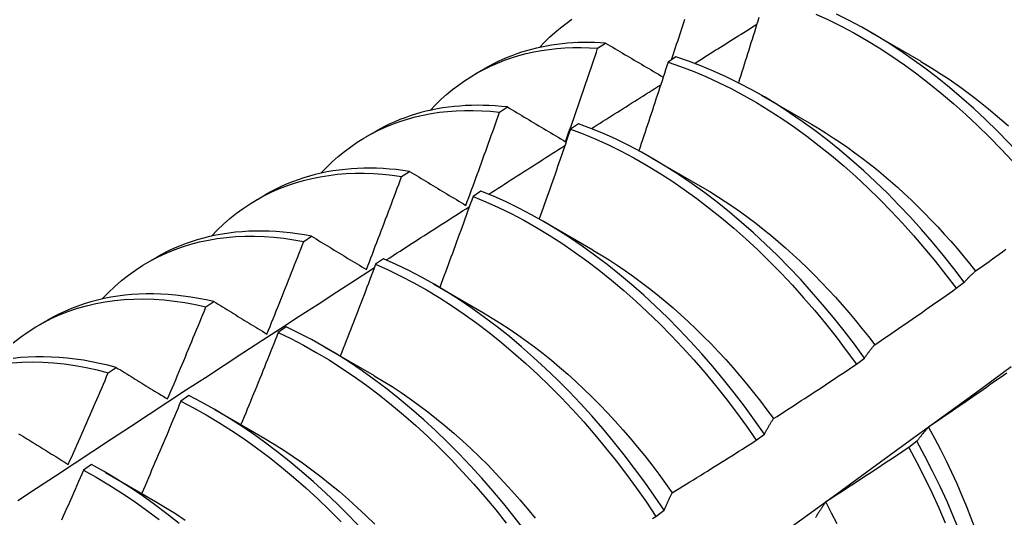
# Model space of a CAD drawing. Header units: inches. Extents: x 13 to 218, y 17 to 122.
# Tile 71 of 107: x 197.914 to 198.228, y 84.253 to 84.412. Entities that reach past the tile are written whole.
import ezdxf

# ---------------------------------------------------------------- set-up
doc = ezdxf.new("R2010")
doc.units = ezdxf.units.IN
doc.header["$MEASUREMENT"] = 0
doc.layers.add('Visible Edges(ANSI)', color=7, linetype='Continuous', lineweight=25)

msp = doc.modelspace()

# ---------------------------------------------------------------- linework, layer by layer
at = {"layer": 'Visible Edges(ANSI)'}
for p, q in [((198.18519, 84.40764), (198.20114, 84.39841)), ((198.09829, 84.40257), (198.10081, 84.40421)), ((198.12319, 84.3998), (198.12069, 84.39808)), ((198.05952, 84.39447), (198.06234, 84.39609)), ((198.15039, 84.3876), (198.16634, 84.37837)), ((198.06705, 84.38219), (198.06957, 84.38384)), ((198.02473, 84.37443), (198.02754, 84.37605)), ((198.09215, 84.3785), (198.08964, 84.37678)), ((198.11559, 84.36756), (198.13154, 84.35833)), ((198.03585, 84.36165), (198.03837, 84.36332)), ((198.06112, 84.35706), (198.05861, 84.35532)), ((197.98993, 84.35439), (197.99274, 84.35601)), ((198.08079, 84.34752), (198.09674, 84.33829)), ((198.0047, 84.34097), (198.00721, 84.34264)), ((197.95513, 84.33435), (197.95794, 84.33597)), ((198.0301, 84.33548), (198.0276, 84.33373)), ((198.04599, 84.32748), (198.06195, 84.31825)), ((198.21245, 84.32604), (198.21502, 84.32799)), ((197.97357, 84.32013), (197.97608, 84.32182)), ((197.92033, 84.31431), (197.92314, 84.31593)), ((197.9991, 84.31375), (197.99659, 84.31199)), ((198.0112, 84.30744), (198.02715, 84.29822)), ((198.18066, 84.30187), (198.18323, 84.30382)), ((197.94248, 84.29914), (197.94499, 84.30084)), ((197.9681, 84.29188), (197.9656, 84.29011)), ((197.9764, 84.28741), (197.99235, 84.27818)), ((198.1488, 84.27763), (198.15137, 84.27959)), ((198.19994, 84.27729), (198.19733, 84.27531)), ((197.9371, 84.26987), (197.9346, 84.26809)), ((197.9416, 84.26737), (197.95755, 84.25814)), ((198.11685, 84.25333), (198.11943, 84.25529))]:
    msp.add_line(p, q, dxfattribs=at)
at = {"layer": 'Visible Edges(ANSI)', "flags": 128}
for points in [[(198.16775, 84.41347), (198.17178, 84.41162), (198.17583, 84.40961), (198.17987, 84.40744), (198.1839, 84.40513), (198.18793, 84.40266), (198.19195, 84.40004), (198.19594, 84.39728), (198.19992, 84.39438), (198.20386, 84.39135), (198.20778, 84.38818), (198.21166, 84.38488), (198.21549, 84.38146), (198.21928, 84.37792), (198.22302, 84.37426), (198.22671, 84.37049), (198.23033, 84.36662), (198.2339, 84.36264), (198.2374, 84.35857), (198.24082, 84.3544), (198.24417, 84.35015)], [(198.07977, 84.4028), (198.08136, 84.40447), (198.083, 84.40608), (198.08469, 84.40761), (198.08643, 84.40908), (198.08821, 84.41047), (198.09004, 84.41179)], [(198.12179, 84.39884), (198.12212, 84.39984), (198.12245, 84.40083), (198.12278, 84.40183), (198.12311, 84.40283), (198.12344, 84.40383), (198.12377, 84.40483), (198.12409, 84.40582), (198.12442, 84.40682), (198.12474, 84.40782), (198.12507, 84.40882), (198.12539, 84.40982), (198.12572, 84.41081), (198.12604, 84.41181)], [(198.14963, 84.41232), (198.14927, 84.41116), (198.14891, 84.41001), (198.14855, 84.40886), (198.14819, 84.4077), (198.14784, 84.40655), (198.14748, 84.4054), (198.14711, 84.40425), (198.14675, 84.40309), (198.14639, 84.40194), (198.14603, 84.40079), (198.14567, 84.39963), (198.1453, 84.39848), (198.14494, 84.39733), (198.14457, 84.39617), (198.14421, 84.39502), (198.14384, 84.39387), (198.14348, 84.39272), (198.14311, 84.39156)], [(198.24673, 84.3521), (198.24338, 84.35634), (198.23994, 84.3605), (198.23644, 84.36457), (198.23287, 84.36853), (198.22924, 84.3724), (198.22555, 84.37616), (198.22181, 84.37981), (198.21801, 84.38334), (198.21417, 84.38676), (198.21029, 84.39004), (198.20638, 84.3932), (198.20243, 84.39623), (198.19845, 84.39912), (198.19446, 84.40187), (198.19044, 84.40447), (198.18641, 84.40693), (198.18237, 84.40923), (198.17833, 84.41139), (198.17429, 84.41338)], [(198.12914, 84.39773), (198.12997, 84.39825), (198.13079, 84.39877), (198.13162, 84.39929), (198.13245, 84.39981), (198.13327, 84.40033), (198.1341, 84.40086), (198.13493, 84.40138), (198.13575, 84.4019), (198.13658, 84.40242), (198.1374, 84.40294), (198.13823, 84.40346), (198.13906, 84.40398), (198.13988, 84.4045), (198.14071, 84.40502), (198.14154, 84.40554), (198.14236, 84.40606), (198.14319, 84.40658), (198.14402, 84.4071), (198.14484, 84.40762), (198.14567, 84.40813), (198.1465, 84.40865), (198.14732, 84.40917), (198.14815, 84.40969), (198.14898, 84.41021)], [(198.10081, 84.40421), (198.09904, 84.40432), (198.09727, 84.40439), (198.09552, 84.40442), (198.09378, 84.40441), (198.09205, 84.40436), (198.09034, 84.40427), (198.08864, 84.40415), (198.08696, 84.40398), (198.08529, 84.40378), (198.08364, 84.40353), (198.082, 84.40325), (198.08038, 84.40293), (198.07877, 84.40257), (198.07718, 84.40217), (198.07561, 84.40174), (198.07406, 84.40126), (198.07253, 84.40075), (198.07101, 84.40019), (198.06952, 84.3996), (198.06804, 84.39898), (198.06658, 84.39831), (198.06515, 84.39761), (198.06373, 84.39687), (198.06234, 84.39609)], [(198.10081, 84.40421), (198.10157, 84.40376), (198.10232, 84.40331), (198.10308, 84.40286), (198.10384, 84.40241), (198.1046, 84.40196), (198.10536, 84.40151), (198.10612, 84.40106), (198.10688, 84.40061), (198.10764, 84.40016), (198.1084, 84.39971), (198.10917, 84.39926), (198.10993, 84.39881), (198.11069, 84.39836), (198.11146, 84.3979), (198.11223, 84.39745), (198.11299, 84.397), (198.11376, 84.39654), (198.11453, 84.39609), (198.1153, 84.39563), (198.11607, 84.39518), (198.11684, 84.39473), (198.11761, 84.39427), (198.11838, 84.39381), (198.11916, 84.39336)], [(198.04497, 84.38276), (198.04666, 84.38453), (198.0484, 84.38622), (198.0502, 84.38784), (198.05205, 84.38937), (198.05395, 84.39083), (198.0559, 84.3922), (198.0579, 84.3935), (198.05995, 84.39471), (198.06205, 84.39584), (198.06419, 84.39689), (198.06638, 84.39785), (198.06861, 84.39873), (198.07088, 84.39952), (198.07319, 84.40023), (198.07555, 84.40085), (198.07794, 84.40139), (198.08037, 84.40184), (198.08283, 84.40221), (198.08533, 84.40248), (198.08786, 84.40267), (198.09043, 84.40278), (198.09302, 84.4028), (198.09564, 84.40273), (198.09829, 84.40257)], [(198.08807, 84.37278), (198.0885, 84.37402), (198.08894, 84.37526), (198.08937, 84.3765), (198.0898, 84.37774), (198.09024, 84.37898), (198.09067, 84.38022), (198.0911, 84.38146), (198.09153, 84.3827), (198.09196, 84.38394), (198.09238, 84.38518), (198.09281, 84.38643), (198.09324, 84.38767), (198.09366, 84.38891), (198.09409, 84.39015), (198.09451, 84.39139), (198.09493, 84.39263), (198.09536, 84.39387), (198.09578, 84.39512), (198.0962, 84.39636), (198.09662, 84.3976), (198.09704, 84.39884), (198.09745, 84.40008), (198.09787, 84.40133), (198.09829, 84.40257)], [(198.12069, 84.39808), (198.12031, 84.39691), (198.11993, 84.39573), (198.11955, 84.39456), (198.11916, 84.39338), (198.11878, 84.39221), (198.1184, 84.39103), (198.11802, 84.38986), (198.11763, 84.38868), (198.11725, 84.38751), (198.11686, 84.38634), (198.11648, 84.38516), (198.11609, 84.38399), (198.1157, 84.38281), (198.11531, 84.38164), (198.11493, 84.38047), (198.11454, 84.37929), (198.11415, 84.37812), (198.11376, 84.37695), (198.11337, 84.37577), (198.11297, 84.3746), (198.11258, 84.37342), (198.11219, 84.37225), (198.11179, 84.37108), (198.1114, 84.3699)], [(198.12069, 84.39808), (198.12468, 84.39673), (198.12869, 84.39521), (198.13271, 84.39353), (198.13675, 84.39169), (198.14079, 84.38969), (198.14483, 84.38754), (198.14887, 84.38523), (198.1529, 84.38277), (198.15691, 84.38016), (198.16091, 84.37741), (198.16488, 84.37452), (198.16883, 84.37149), (198.17275, 84.36833), (198.17663, 84.36504), (198.18047, 84.36163), (198.18426, 84.35809), (198.188, 84.35444), (198.19169, 84.35068), (198.19532, 84.34681), (198.19889, 84.34284), (198.20239, 84.33877), (198.20582, 84.33461), (198.20918, 84.33037), (198.21245, 84.32604)], [(198.21502, 84.32799), (198.21174, 84.33231), (198.20838, 84.33655), (198.20494, 84.34071), (198.20143, 84.34477), (198.19786, 84.34873), (198.19422, 84.35259), (198.19053, 84.35634), (198.18678, 84.35998), (198.18299, 84.36351), (198.17915, 84.36692), (198.17526, 84.3702), (198.17134, 84.37335), (198.16739, 84.37636), (198.16342, 84.37924), (198.15942, 84.38198), (198.1554, 84.38458), (198.15137, 84.38703), (198.14733, 84.38933), (198.14329, 84.39147), (198.13925, 84.39346), (198.13522, 84.39529), (198.13119, 84.39695), (198.12718, 84.39846), (198.12319, 84.3998)], [(198.20114, 84.39835), (198.20333, 84.39705), (198.20552, 84.39571), (198.2077, 84.39431), (198.20988, 84.39287), (198.21205, 84.39138), (198.21422, 84.38985), (198.21637, 84.38827), (198.21852, 84.38664), (198.22065, 84.38497), (198.22277, 84.38325), (198.22488, 84.38149), (198.22697, 84.37968), (198.22905, 84.37784)], [(198.0963, 84.37694), (198.09722, 84.37752), (198.09814, 84.3781), (198.09906, 84.37869), (198.09998, 84.37927), (198.1009, 84.37986), (198.10182, 84.38044), (198.10274, 84.38102), (198.10366, 84.38161), (198.10458, 84.38219), (198.1055, 84.38277), (198.10642, 84.38336), (198.10733, 84.38394), (198.10825, 84.38452), (198.10917, 84.38511), (198.11009, 84.38569), (198.11101, 84.38627), (198.11193, 84.38685), (198.11285, 84.38744), (198.11377, 84.38802), (198.11469, 84.3886), (198.11561, 84.38918), (198.11653, 84.38977), (198.11745, 84.39035), (198.11837, 84.39093)], [(198.01017, 84.36272), (198.01195, 84.36459), (198.0138, 84.36636), (198.0157, 84.36806), (198.01766, 84.36966), (198.01968, 84.37118), (198.02176, 84.3726), (198.02389, 84.37394), (198.02607, 84.37518), (198.02831, 84.37633), (198.0306, 84.37739), (198.03293, 84.37836), (198.03532, 84.37923), (198.03775, 84.38), (198.04022, 84.38068), (198.04274, 84.38127), (198.0453, 84.38176), (198.04789, 84.38215), (198.05053, 84.38244), (198.0532, 84.38264), (198.05591, 84.38275), (198.05865, 84.38275), (198.06142, 84.38266), (198.06422, 84.38247), (198.06705, 84.38219)], [(198.06957, 84.38384), (198.06763, 84.38404), (198.06569, 84.38419), (198.06377, 84.3843), (198.06186, 84.38436), (198.05997, 84.38438), (198.0581, 84.38435), (198.05624, 84.38427), (198.05439, 84.38415), (198.05256, 84.38399), (198.05075, 84.38377), (198.04896, 84.38352), (198.04719, 84.38321), (198.04543, 84.38286), (198.0437, 84.38247), (198.04198, 84.38203), (198.04029, 84.38154), (198.03861, 84.38101), (198.03696, 84.38043), (198.03533, 84.37981), (198.03373, 84.37915), (198.03214, 84.37844), (198.03058, 84.37769), (198.02905, 84.37689), (198.02754, 84.37605)], [(198.05634, 84.35247), (198.05679, 84.35371), (198.05725, 84.35494), (198.0577, 84.35618), (198.05816, 84.35742), (198.05861, 84.35866), (198.05906, 84.35989), (198.05951, 84.36113), (198.05996, 84.36237), (198.06041, 84.36361), (198.06086, 84.36484), (198.06131, 84.36608), (198.06175, 84.36732), (198.0622, 84.36856), (198.06264, 84.3698), (198.06309, 84.37103), (198.06353, 84.37227), (198.06398, 84.37351), (198.06442, 84.37475), (198.06486, 84.37599), (198.0653, 84.37723), (198.06574, 84.37847), (198.06618, 84.37971), (198.06661, 84.38095), (198.06705, 84.38219)], [(198.06957, 84.38384), (198.07033, 84.38338), (198.0711, 84.38293), (198.07186, 84.38247), (198.07262, 84.38201), (198.07339, 84.38155), (198.07415, 84.3811), (198.07492, 84.38064), (198.07569, 84.38018), (198.07645, 84.37972), (198.07722, 84.37926), (198.07799, 84.3788), (198.07876, 84.37834), (198.07953, 84.37788), (198.08031, 84.37742), (198.08108, 84.37695), (198.08185, 84.37649), (198.08263, 84.37603), (198.0834, 84.37557), (198.08418, 84.3751), (198.08495, 84.37464), (198.08573, 84.37417), (198.08651, 84.37371), (198.08729, 84.37325), (198.08807, 84.37278)], [(198.08964, 84.37678), (198.08923, 84.37558), (198.08883, 84.37439), (198.08842, 84.37319), (198.08801, 84.372), (198.0876, 84.37081), (198.08719, 84.36961), (198.08678, 84.36842), (198.08637, 84.36723), (198.08596, 84.36603), (198.08555, 84.36484), (198.08513, 84.36365), (198.08472, 84.36246), (198.0843, 84.36126), (198.08389, 84.36007), (198.08347, 84.35888), (198.08306, 84.35769), (198.08264, 84.35649), (198.08222, 84.3553), (198.0818, 84.35411), (198.08138, 84.35292), (198.08096, 84.35173), (198.08054, 84.35053), (198.08012, 84.34934), (198.0797, 84.34815)], [(198.08964, 84.37678), (198.09365, 84.37527), (198.09767, 84.3736), (198.10171, 84.37177), (198.10575, 84.36978), (198.10979, 84.36763), (198.11383, 84.36533), (198.11786, 84.36288), (198.12188, 84.36028), (198.12587, 84.35754), (198.12985, 84.35466), (198.1338, 84.35164), (198.13772, 84.34848), (198.1416, 84.3452), (198.14544, 84.34179), (198.14924, 84.33827), (198.15298, 84.33462), (198.15668, 84.33087), (198.16031, 84.327), (198.16388, 84.32304), (198.16739, 84.31898), (198.17082, 84.31483), (198.17418, 84.31058), (198.17746, 84.30626), (198.18066, 84.30187)], [(198.18323, 84.30382), (198.18003, 84.30821), (198.17674, 84.31253), (198.17337, 84.31676), (198.16993, 84.32091), (198.16642, 84.32496), (198.16285, 84.32892), (198.15921, 84.33278), (198.15551, 84.33652), (198.15176, 84.34016), (198.14796, 84.34368), (198.14412, 84.34707), (198.14023, 84.35035), (198.13631, 84.35349), (198.13236, 84.3565), (198.12838, 84.35937), (198.12438, 84.3621), (198.12036, 84.36469), (198.11633, 84.36713), (198.1123, 84.36942), (198.10825, 84.37155), (198.10421, 84.37353), (198.10018, 84.37535), (198.09616, 84.37701), (198.09215, 84.3785)], [(198.16635, 84.37833), (198.16867, 84.37696), (198.171, 84.37553), (198.17331, 84.37405), (198.17562, 84.37251), (198.17793, 84.37091), (198.18022, 84.36926), (198.1825, 84.36756), (198.18477, 84.3658), (198.18703, 84.36399), (198.18927, 84.36213), (198.1915, 84.36022), (198.19371, 84.35827), (198.1959, 84.35626), (198.19808, 84.35421), (198.20024, 84.35212), (198.20237, 84.34999), (198.20449, 84.34781), (198.20658, 84.3456), (198.20865, 84.34334), (198.2107, 84.34105), (198.21272, 84.33872), (198.21471, 84.33636), (198.21667, 84.33397), (198.21861, 84.33154)], [(198.06359, 84.35606), (198.0646, 84.3567), (198.06561, 84.35735), (198.06662, 84.358), (198.06763, 84.35865), (198.06864, 84.35929), (198.06965, 84.35994), (198.07067, 84.36059), (198.07168, 84.36124), (198.07269, 84.36188), (198.0737, 84.36253), (198.07471, 84.36318), (198.07573, 84.36382), (198.07674, 84.36447), (198.07775, 84.36511), (198.07876, 84.36576), (198.07977, 84.36641), (198.08079, 84.36705), (198.0818, 84.3677), (198.08281, 84.36834), (198.08382, 84.36899), (198.08483, 84.36964), (198.08585, 84.37028), (198.08686, 84.37093), (198.08787, 84.37157)], [(198.03837, 84.36332), (198.03626, 84.36362), (198.03415, 84.36387), (198.03206, 84.36407), (198.02998, 84.36421), (198.02792, 84.3643), (198.02588, 84.36434), (198.02386, 84.36432), (198.02185, 84.36426), (198.01986, 84.36413), (198.01789, 84.36396), (198.01594, 84.36373), (198.01401, 84.36345), (198.01211, 84.36312), (198.01022, 84.36273), (198.00836, 84.36229), (198.00652, 84.3618), (198.00471, 84.36126), (198.00292, 84.36066), (198.00116, 84.36002), (197.99942, 84.35932), (197.99771, 84.35857), (197.99602, 84.35777), (197.99437, 84.35691), (197.99274, 84.35601)], [(198.03837, 84.36332), (198.03911, 84.36287), (198.03985, 84.36242), (198.04059, 84.36198), (198.04134, 84.36153), (198.04208, 84.36108), (198.04282, 84.36063), (198.04356, 84.36018), (198.04431, 84.35973), (198.04506, 84.35928), (198.0458, 84.35883), (198.04655, 84.35838), (198.0473, 84.35792), (198.04805, 84.35747), (198.0488, 84.35702), (198.04955, 84.35657), (198.0503, 84.35611), (198.05105, 84.35566), (198.0518, 84.35521), (198.05256, 84.35475), (198.05331, 84.3543), (198.05407, 84.35384), (198.05482, 84.35338), (198.05558, 84.35293), (198.05634, 84.35247)], [(197.97537, 84.34268), (197.97725, 84.34464), (197.9792, 84.34651), (197.98121, 84.34828), (197.98329, 84.34995), (197.98543, 84.35152), (197.98763, 84.35299), (197.98989, 84.35437), (197.99221, 84.35564), (197.99459, 84.35681), (197.99702, 84.35787), (197.99951, 84.35883), (198.00205, 84.35969), (198.00463, 84.36044), (198.00727, 84.36108), (198.00995, 84.36162), (198.01268, 84.36205), (198.01545, 84.36238), (198.01826, 84.3626), (198.02111, 84.36271), (198.02399, 84.36271), (198.02691, 84.36261), (198.02986, 84.36239), (198.03284, 84.36208), (198.03585, 84.36165)], [(198.02464, 84.33203), (198.02512, 84.33326), (198.0256, 84.3345), (198.02607, 84.33573), (198.02655, 84.33696), (198.02702, 84.33819), (198.02749, 84.33943), (198.02796, 84.34066), (198.02843, 84.34189), (198.0289, 84.34313), (198.02937, 84.34436), (198.02984, 84.3456), (198.03031, 84.34683), (198.03078, 84.34806), (198.03124, 84.3493), (198.03171, 84.35053), (198.03217, 84.35177), (198.03263, 84.353), (198.0331, 84.35424), (198.03356, 84.35547), (198.03402, 84.35671), (198.03448, 84.35794), (198.03494, 84.35918), (198.0354, 84.36042), (198.03585, 84.36165)], [(198.15137, 84.27959), (198.14825, 84.28405), (198.14504, 84.28843), (198.14174, 84.29274), (198.13837, 84.29697), (198.13493, 84.30111), (198.13142, 84.30516), (198.12783, 84.30911), (198.12419, 84.31296), (198.12049, 84.3167), (198.11674, 84.32033), (198.11294, 84.32384), (198.10909, 84.32723), (198.1052, 84.3305), (198.10128, 84.33363), (198.09733, 84.33663), (198.09335, 84.3395), (198.08935, 84.34222), (198.08533, 84.3448), (198.0813, 84.34723), (198.07726, 84.34951), (198.07322, 84.35164), (198.06918, 84.3536), (198.06514, 84.35541), (198.06112, 84.35706)], [(198.13154, 84.35832), (198.134, 84.35686), (198.13645, 84.35533), (198.13891, 84.35374), (198.14135, 84.35209), (198.14378, 84.35038), (198.14621, 84.3486), (198.14862, 84.34677), (198.15102, 84.34489), (198.1534, 84.34294), (198.15577, 84.34095), (198.15812, 84.3389), (198.16046, 84.3368), (198.16277, 84.33465), (198.16506, 84.33245), (198.16733, 84.3302), (198.16957, 84.32791), (198.17179, 84.32557), (198.17398, 84.32319), (198.17615, 84.32077), (198.17828, 84.3183), (198.18038, 84.3158), (198.18245, 84.31326), (198.18449, 84.31069), (198.18649, 84.30807)], [(198.05861, 84.35532), (198.05818, 84.35411), (198.05774, 84.3529), (198.05731, 84.35169), (198.05687, 84.35048), (198.05644, 84.34927), (198.056, 84.34806), (198.05556, 84.34686), (198.05512, 84.34565), (198.05468, 84.34444), (198.05424, 84.34323), (198.0538, 84.34202), (198.05336, 84.34081), (198.05292, 84.3396), (198.05248, 84.33839), (198.05203, 84.33719), (198.05159, 84.33598), (198.05114, 84.33477), (198.0507, 84.33356), (198.05025, 84.33235), (198.0498, 84.33115), (198.04936, 84.32994), (198.04891, 84.32873), (198.04846, 84.32753), (198.04801, 84.32632)], [(198.05861, 84.35532), (198.06264, 84.35366), (198.06667, 84.35184), (198.07071, 84.34986), (198.07475, 84.34772), (198.07879, 84.34543), (198.08282, 84.34299), (198.08684, 84.3404), (198.09084, 84.33767), (198.09482, 84.33479), (198.09877, 84.33178), (198.10269, 84.32864), (198.10657, 84.32536), (198.11042, 84.32196), (198.11421, 84.31844), (198.11796, 84.3148), (198.12166, 84.31105), (198.1253, 84.3072), (198.12887, 84.30324), (198.13238, 84.29918), (198.13582, 84.29503), (198.13919, 84.2908), (198.14247, 84.28648), (198.14568, 84.28209), (198.1488, 84.27763)], [(198.03098, 84.33509), (198.03208, 84.3358), (198.03319, 84.33651), (198.03429, 84.33722), (198.03539, 84.33793), (198.0365, 84.33865), (198.0376, 84.33936), (198.03871, 84.34007), (198.03981, 84.34078), (198.04091, 84.34149), (198.04202, 84.3422), (198.04312, 84.34291), (198.04423, 84.34362), (198.04533, 84.34433), (198.04643, 84.34504), (198.04754, 84.34576), (198.04864, 84.34647), (198.04975, 84.34718), (198.05085, 84.34788), (198.05196, 84.34859), (198.05306, 84.3493), (198.05416, 84.35001), (198.05527, 84.35072), (198.05637, 84.35143), (198.05748, 84.35214)], [(197.94057, 84.32264), (197.94255, 84.3247), (197.9446, 84.32665), (197.94672, 84.32849), (197.94891, 84.33023), (197.95117, 84.33186), (197.9535, 84.33338), (197.9559, 84.33478), (197.95835, 84.33608), (197.96088, 84.33726), (197.96346, 84.33832), (197.9661, 84.33928), (197.96879, 84.34011), (197.97154, 84.34083), (197.97434, 84.34143), (197.97719, 84.34192), (197.98009, 84.34228), (197.98303, 84.34253), (197.98602, 84.34266), (197.98904, 84.34267), (197.99211, 84.34257), (197.99521, 84.34234), (197.99834, 84.342), (198.0015, 84.34154), (198.0047, 84.34097)], [(198.00721, 84.34264), (198.00492, 84.34306), (198.00264, 84.34342), (198.00038, 84.34372), (197.99814, 84.34395), (197.99591, 84.34413), (197.9937, 84.34424), (197.9915, 84.3443), (197.98933, 84.34429), (197.98718, 84.34422), (197.98505, 84.34409), (197.98294, 84.34391), (197.98086, 84.34366), (197.97879, 84.34334), (197.97676, 84.34297), (197.97475, 84.34254), (197.97276, 84.34205), (197.97081, 84.3415), (197.96888, 84.34089), (197.96698, 84.34021), (197.96511, 84.33948), (197.96327, 84.33869), (197.96146, 84.33784), (197.95968, 84.33694), (197.95794, 84.33597)], [(198.00721, 84.34264), (198.00793, 84.34221), (198.00865, 84.34177), (198.00937, 84.34133), (198.01008, 84.34089), (198.0108, 84.34045), (198.01153, 84.34002), (198.01225, 84.33958), (198.01297, 84.33914), (198.01369, 84.33869), (198.01442, 84.33825), (198.01514, 84.33781), (198.01587, 84.33737), (198.0166, 84.33693), (198.01732, 84.33649), (198.01805, 84.33604), (198.01878, 84.3356), (198.01951, 84.33515), (198.02024, 84.33471), (198.02097, 84.33426), (198.02171, 84.33382), (198.02244, 84.33337), (198.02317, 84.33293), (198.02391, 84.33248), (198.02464, 84.33203)], [(197.99298, 84.31146), (197.99348, 84.31269), (197.99397, 84.31392), (197.99447, 84.31514), (197.99497, 84.31637), (197.99546, 84.3176), (197.99595, 84.31883), (197.99645, 84.32006), (197.99694, 84.32128), (197.99743, 84.32251), (197.99792, 84.32374), (197.99841, 84.32497), (197.9989, 84.3262), (197.99939, 84.32743), (197.99987, 84.32866), (198.00036, 84.32989), (198.00084, 84.33112), (198.00133, 84.33235), (198.00181, 84.33358), (198.00229, 84.33481), (198.00278, 84.33604), (198.00326, 84.33727), (198.00374, 84.3385), (198.00422, 84.33973), (198.0047, 84.34097)], [(198.09673, 84.33824), (198.09933, 84.33669), (198.10193, 84.33508), (198.10452, 84.3334), (198.1071, 84.33165), (198.10966, 84.32983), (198.11222, 84.32795), (198.11476, 84.326), (198.11729, 84.32399), (198.1198, 84.32192), (198.12229, 84.3198), (198.12476, 84.31761), (198.12721, 84.31536), (198.12963, 84.31306), (198.13203, 84.31071), (198.1344, 84.3083), (198.13674, 84.30584), (198.13905, 84.30333), (198.14133, 84.30077), (198.14357, 84.29816), (198.14579, 84.29551), (198.14796, 84.29282), (198.1501, 84.29008), (198.1522, 84.28731), (198.15426, 84.28451)], [(198.21863, 84.33158), (198.21971, 84.33234), (198.22078, 84.33311), (198.22185, 84.33387), (198.22292, 84.33464), (198.22399, 84.3354), (198.22506, 84.33617), (198.22612, 84.33694), (198.22719, 84.33771), (198.22826, 84.33848)], [(198.11943, 84.25529), (198.11639, 84.25981), (198.11326, 84.26427), (198.11005, 84.26865), (198.10675, 84.27296), (198.10337, 84.27718), (198.09992, 84.28132), (198.09641, 84.28536), (198.09282, 84.28931), (198.08918, 84.29315), (198.08547, 84.29688), (198.08172, 84.3005), (198.07791, 84.30401), (198.07406, 84.30739), (198.07017, 84.31065), (198.06625, 84.31378), (198.06229, 84.31677), (198.05831, 84.31963), (198.05431, 84.32234), (198.05029, 84.32491), (198.04626, 84.32733), (198.04222, 84.3296), (198.03818, 84.33172), (198.03414, 84.33368), (198.0301, 84.33548)], [(197.91368, 84.25837), (197.91965, 84.26232), (197.92562, 84.26626), (197.93159, 84.2702), (197.93756, 84.27414), (197.94352, 84.27807), (197.9495, 84.282), (197.95547, 84.28592), (197.96144, 84.28984), (197.96741, 84.29375), (197.97339, 84.29766), (197.97936, 84.30157), (197.98534, 84.30547), (197.99131, 84.30936), (197.99729, 84.31326), (198.00327, 84.31714), (198.00925, 84.32102), (198.01523, 84.3249), (198.02122, 84.32878), (198.0272, 84.33264)], [(198.0276, 84.33373), (198.02714, 84.33251), (198.02668, 84.33128), (198.02622, 84.33006), (198.02575, 84.32884), (198.02529, 84.32762), (198.02483, 84.3264), (198.02436, 84.32518), (198.0239, 84.32396), (198.02343, 84.32274), (198.02296, 84.32152), (198.02249, 84.3203), (198.02203, 84.31908), (198.02156, 84.31786), (198.02109, 84.31664), (198.02062, 84.31543), (198.02014, 84.31421), (198.01967, 84.31299), (198.0192, 84.31177), (198.01873, 84.31055), (198.01825, 84.30933), (198.01778, 84.30812), (198.0173, 84.3069), (198.01682, 84.30568), (198.01635, 84.30446)], [(198.0276, 84.33373), (198.03163, 84.33191), (198.03567, 84.32994), (198.03971, 84.32782), (198.04375, 84.32553), (198.04778, 84.3231), (198.0518, 84.32052), (198.0558, 84.31779), (198.05978, 84.31493), (198.06374, 84.31192), (198.06766, 84.30879), (198.07154, 84.30552), (198.07539, 84.30213), (198.07919, 84.29861), (198.08294, 84.29498), (198.08664, 84.29124), (198.09028, 84.28739), (198.09386, 84.28344), (198.09738, 84.27939), (198.10082, 84.27524), (198.10419, 84.27101), (198.10748, 84.2667), (198.11069, 84.26231), (198.11381, 84.25785), (198.11685, 84.25333)], [(198.21502, 84.32799), (198.21516, 84.32816), (198.21531, 84.32832), (198.21545, 84.32848), (198.2156, 84.32864), (198.21575, 84.32879), (198.2159, 84.32895), (198.21604, 84.3291), (198.21619, 84.32926), (198.21634, 84.32941), (198.21649, 84.32956), (198.21664, 84.32972), (198.21679, 84.32987), (198.21694, 84.33001), (198.21709, 84.33016), (198.21724, 84.33031), (198.2174, 84.33045), (198.21755, 84.3306), (198.2177, 84.33074), (198.21786, 84.33088), (198.21801, 84.33103), (198.21817, 84.33117), (198.21832, 84.3313), (198.21848, 84.33144), (198.21863, 84.33158)], [(198.1865, 84.30808), (198.18759, 84.30882), (198.18868, 84.30955), (198.18976, 84.31029), (198.19085, 84.31103), (198.19194, 84.31177), (198.19302, 84.31252), (198.19411, 84.31326), (198.19519, 84.314), (198.19628, 84.31475), (198.19736, 84.3155), (198.19844, 84.31624), (198.19952, 84.31699), (198.20061, 84.31774), (198.20169, 84.31849), (198.20277, 84.31924), (198.20384, 84.31999), (198.20492, 84.32075), (198.206, 84.3215), (198.20708, 84.32225), (198.20815, 84.32301), (198.20923, 84.32377), (198.21031, 84.32452), (198.21138, 84.32528), (198.21245, 84.32604)], [(197.91223, 84.30871), (197.91454, 84.31051), (197.91692, 84.31219), (197.91938, 84.31375), (197.92191, 84.31519), (197.92451, 84.3165), (197.92717, 84.31769), (197.92991, 84.31875), (197.9327, 84.31969), (197.93556, 84.3205), (197.93847, 84.32118), (197.94144, 84.32173), (197.94446, 84.32215), (197.94753, 84.32244), (197.95064, 84.32261), (197.95381, 84.32264), (197.95701, 84.32254), (197.96026, 84.32232), (197.96354, 84.32196), (197.96685, 84.32148), (197.9702, 84.32087), (197.97357, 84.32013)], [(197.97608, 84.32182), (197.97362, 84.32236), (197.97117, 84.32284), (197.96873, 84.32325), (197.96632, 84.32359), (197.96392, 84.32386), (197.96154, 84.32406), (197.95918, 84.32419), (197.95684, 84.32426), (197.95452, 84.32425), (197.95223, 84.32418), (197.94996, 84.32403), (197.94771, 84.32382), (197.9455, 84.32354), (197.94331, 84.32319), (197.94114, 84.32277), (197.93901, 84.32228), (197.93691, 84.32172), (197.93484, 84.3211), (197.93281, 84.3204), (197.9308, 84.31964), (197.92883, 84.31881), (197.9269, 84.31792), (197.925, 84.31696), (197.92314, 84.31593)], [(197.96135, 84.29077), (197.96186, 84.29199), (197.96238, 84.29321), (197.9629, 84.29443), (197.96342, 84.29565), (197.96393, 84.29687), (197.96445, 84.29809), (197.96496, 84.29931), (197.96547, 84.30054), (197.96599, 84.30176), (197.9665, 84.30298), (197.96701, 84.3042), (197.96752, 84.30543), (197.96803, 84.30665), (197.96854, 84.30788), (197.96904, 84.3091), (197.96955, 84.31032), (197.97006, 84.31155), (197.97056, 84.31277), (197.97106, 84.314), (197.97157, 84.31522), (197.97207, 84.31645), (197.97257, 84.31768), (197.97307, 84.3189), (197.97357, 84.32013)], [(197.97608, 84.32182), (197.97678, 84.32139), (197.97747, 84.32097), (197.97817, 84.32054), (197.97887, 84.32011), (197.97957, 84.31968), (197.98026, 84.31925), (197.98096, 84.31883), (197.98166, 84.3184), (197.98236, 84.31797), (197.98307, 84.31754), (197.98377, 84.31711), (197.98447, 84.31668), (197.98518, 84.31624), (197.98588, 84.31581), (197.98659, 84.31538), (197.9873, 84.31495), (197.988, 84.31451), (197.98871, 84.31408), (197.98942, 84.31364), (197.99013, 84.31321), (197.99084, 84.31277), (197.99155, 84.31234), (197.99227, 84.3119), (197.99298, 84.31146)], [(198.06195, 84.31819), (198.06469, 84.31658), (198.06742, 84.31488), (198.07014, 84.31311), (198.07285, 84.31126), (198.07555, 84.30934), (198.07823, 84.30734), (198.0809, 84.30527), (198.08355, 84.30313), (198.08617, 84.30092), (198.08878, 84.29865), (198.09136, 84.2963), (198.09392, 84.29389), (198.09645, 84.29143), (198.09895, 84.2889), (198.10142, 84.28631), (198.10386, 84.28368), (198.10626, 84.28099), (198.10863, 84.27824), (198.11096, 84.27546), (198.11326, 84.27262), (198.11551, 84.26975), (198.11772, 84.26683), (198.11989, 84.26387), (198.12201, 84.26088)], [(198.07505, 84.24887), (198.07175, 84.25317), (198.06837, 84.25739), (198.06492, 84.26152), (198.0614, 84.26556), (198.05781, 84.2695), (198.05416, 84.27333), (198.05045, 84.27706), (198.04669, 84.28068), (198.04289, 84.28417), (198.03903, 84.28755), (198.03514, 84.2908), (198.03122, 84.29392), (198.02726, 84.2969), (198.02328, 84.29975), (198.01927, 84.30246), (198.01525, 84.30502), (198.01122, 84.30743), (198.00718, 84.30969), (198.00314, 84.3118), (197.9991, 84.31375)], [(197.99659, 84.31199), (197.99611, 84.31076), (197.99562, 84.30953), (197.99513, 84.30831), (197.99465, 84.30708), (197.99416, 84.30585), (197.99367, 84.30463), (197.99318, 84.3034), (197.99268, 84.30217), (197.99219, 84.30095), (197.9917, 84.29972), (197.99121, 84.2985), (197.99071, 84.29727), (197.99022, 84.29605), (197.98972, 84.29482), (197.98922, 84.2936), (197.98873, 84.29238), (197.98823, 84.29115), (197.98773, 84.28993), (197.98723, 84.2887), (197.98673, 84.28748), (197.98623, 84.28626), (197.98572, 84.28504), (197.98522, 84.28381), (197.98472, 84.28259)], [(197.99659, 84.31199), (198.00063, 84.31003), (198.00468, 84.30791), (198.00871, 84.30563), (198.01275, 84.30321), (198.01677, 84.30064), (198.02077, 84.29792), (198.02475, 84.29506), (198.0287, 84.29207), (198.03263, 84.28894), (198.03652, 84.28568), (198.04036, 84.28229), (198.04417, 84.27879), (198.04792, 84.27516), (198.05163, 84.27143), (198.05527, 84.26758), (198.05885, 84.26364), (198.06237, 84.25959), (198.06582, 84.25545), (198.06919, 84.25123)], [(198.18323, 84.30382), (198.18336, 84.30401), (198.1835, 84.3042), (198.18363, 84.30439), (198.18376, 84.30458), (198.18389, 84.30476), (198.18402, 84.30495), (198.18416, 84.30513), (198.18429, 84.30531), (198.18442, 84.30549), (198.18456, 84.30567), (198.1847, 84.30585), (198.18483, 84.30603), (198.18497, 84.30621), (198.1851, 84.30638), (198.18524, 84.30656), (198.18538, 84.30673), (198.18552, 84.3069), (198.18566, 84.30707), (198.18579, 84.30724), (198.18593, 84.30741), (198.18607, 84.30758), (198.18622, 84.30775), (198.18636, 84.30791), (198.1865, 84.30808)], [(197.94499, 84.30084), (197.94235, 84.30152), (197.93972, 84.30213), (197.93712, 84.30266), (197.93453, 84.30311), (197.93195, 84.30349), (197.9294, 84.30379), (197.92687, 84.30401), (197.92436, 84.30415), (197.92188, 84.30422), (197.91942, 84.30421), (197.91699, 84.30411), (197.91458, 84.30395), (197.91221, 84.3037)], [(197.91174, 84.30232), (197.91499, 84.30253), (197.91828, 84.3026), (197.92162, 84.30253), (197.92501, 84.30232), (197.92844, 84.30196), (197.9319, 84.30147), (197.93539, 84.30083), (197.93892, 84.30005), (197.94248, 84.29914)], [(197.94499, 84.30084), (197.94566, 84.30043), (197.94633, 84.30001), (197.94701, 84.2996), (197.94768, 84.29918), (197.94836, 84.29877), (197.94903, 84.29835), (197.94971, 84.29793), (197.95039, 84.29752), (197.95107, 84.2971), (197.95175, 84.29668), (197.95243, 84.29626), (197.95311, 84.29584), (197.95379, 84.29542), (197.95447, 84.295), (197.95516, 84.29458), (197.95584, 84.29416), (197.95653, 84.29373), (197.95721, 84.29331), (197.9579, 84.29289), (197.95859, 84.29247), (197.95927, 84.29204), (197.95996, 84.29162), (197.96065, 84.29119), (197.96135, 84.29077)], [(197.98358, 84.12255), (197.99489, 84.13068), (198.00618, 84.13881), (198.01747, 84.14694), (198.02874, 84.15506), (198.04001, 84.16319), (198.05126, 84.17131), (198.0625, 84.17944), (198.07374, 84.18756), (198.08496, 84.19568), (198.09617, 84.2038), (198.10738, 84.21192), (198.11857, 84.22004), (198.12976, 84.22816), (198.14093, 84.23627), (198.1521, 84.24438), (198.16326, 84.25249), (198.1744, 84.26059), (198.18554, 84.2687), (198.19667, 84.2768), (198.20779, 84.28489), (198.2189, 84.29299), (198.23, 84.30108)], [(198.1543, 84.28452), (198.15541, 84.28523), (198.15651, 84.28595), (198.15762, 84.28666), (198.15872, 84.28737), (198.15982, 84.28809), (198.16093, 84.2888), (198.16203, 84.28952), (198.16313, 84.29024), (198.16423, 84.29096), (198.16533, 84.29168), (198.16643, 84.2924), (198.16753, 84.29312), (198.16863, 84.29384), (198.16972, 84.29457), (198.17082, 84.29529), (198.17192, 84.29602), (198.17301, 84.29675), (198.17411, 84.29748), (198.1752, 84.29821), (198.17629, 84.29894), (198.17739, 84.29967), (198.17848, 84.3004), (198.17957, 84.30113), (198.18066, 84.30187)], [(197.92974, 84.26994), (197.93028, 84.27115), (197.93082, 84.27236), (197.93136, 84.27358), (197.93189, 84.27479), (197.93243, 84.27601), (197.93297, 84.27722), (197.9335, 84.27844), (197.93404, 84.27965), (197.93457, 84.28087), (197.9351, 84.28208), (197.93564, 84.2833), (197.93617, 84.28452), (197.9367, 84.28573), (197.93723, 84.28695), (197.93776, 84.28817), (197.93828, 84.28939), (197.93881, 84.2906), (197.93934, 84.29182), (197.93986, 84.29304), (197.94039, 84.29426), (197.94091, 84.29548), (197.94143, 84.2967), (197.94195, 84.29792), (197.94248, 84.29914)], [(198.02715, 84.2982), (198.03002, 84.2965), (198.03288, 84.2947), (198.03573, 84.29283), (198.03857, 84.29086), (198.0414, 84.28881), (198.04421, 84.28669), (198.04701, 84.28448), (198.04978, 84.2822), (198.05253, 84.27984), (198.05526, 84.27742), (198.05796, 84.27492), (198.06063, 84.27236), (198.06327, 84.26973), (198.06588, 84.26704), (198.06845, 84.26429), (198.07099, 84.26149), (198.07349, 84.25863), (198.07594, 84.25571), (198.07836, 84.25275)], [(198.22856, 84.29903), (198.22748, 84.29827), (198.2264, 84.29751), (198.22532, 84.29675), (198.22425, 84.296), (198.22317, 84.29524), (198.22209, 84.29448), (198.22101, 84.29373), (198.21993, 84.29298), (198.21884, 84.29222), (198.21776, 84.29147), (198.21668, 84.29072), (198.2156, 84.28997), (198.21451, 84.28922), (198.21343, 84.28848), (198.21234, 84.28773), (198.21125, 84.28698), (198.21017, 84.28624), (198.20908, 84.2855), (198.20799, 84.28475), (198.2069, 84.28401), (198.20581, 84.28327), (198.20472, 84.28253), (198.20363, 84.28179)], [(198.0228, 84.24969), (198.01914, 84.25352), (198.01543, 84.25724), (198.01167, 84.26085), (198.00786, 84.26434), (198.00401, 84.26771), (198.00011, 84.27095), (197.99618, 84.27406), (197.99222, 84.27704), (197.98824, 84.27988), (197.98424, 84.28257), (197.98021, 84.28513), (197.97618, 84.28753), (197.97214, 84.28978), (197.9681, 84.29188)], [(197.9656, 84.29011), (197.96509, 84.28888), (197.96457, 84.28765), (197.96406, 84.28642), (197.96355, 84.2852), (197.96303, 84.28397), (197.96252, 84.28274), (197.962, 84.28151), (197.96149, 84.28029), (197.96097, 84.27906), (197.96045, 84.27784), (197.95994, 84.27661), (197.95942, 84.27538), (197.9589, 84.27416), (197.95838, 84.27293), (197.95785, 84.27171), (197.95733, 84.27048), (197.95681, 84.26926), (197.95628, 84.26804), (197.95576, 84.26681), (197.95523, 84.26559), (197.95471, 84.26437), (197.95418, 84.26314), (197.95365, 84.26192), (197.95312, 84.2607)], [(197.9656, 84.29011), (197.96964, 84.288), (197.97368, 84.28573), (197.97771, 84.28332), (197.98173, 84.28075), (197.98573, 84.27805), (197.98971, 84.2752), (197.99367, 84.27221), (197.9976, 84.26909), (198.00149, 84.26584), (198.00534, 84.26246), (198.00915, 84.25896), (198.0129, 84.25534), (198.01661, 84.25161)], [(198.15137, 84.27959), (198.15149, 84.27981), (198.15161, 84.28002), (198.15172, 84.28024), (198.15184, 84.28045), (198.15196, 84.28067), (198.15208, 84.28088), (198.1522, 84.28109), (198.15232, 84.2813), (198.15244, 84.28151), (198.15256, 84.28172), (198.15268, 84.28193), (198.1528, 84.28213), (198.15292, 84.28234), (198.15305, 84.28254), (198.15317, 84.28275), (198.15329, 84.28295), (198.15342, 84.28315), (198.15354, 84.28335), (198.15367, 84.28355), (198.15379, 84.28374), (198.15392, 84.28394), (198.15405, 84.28414), (198.15417, 84.28433), (198.1543, 84.28452)], [(198.20363, 84.28179), (198.20347, 84.28162), (198.20331, 84.28144), (198.20315, 84.28126), (198.203, 84.28108), (198.20284, 84.28091), (198.20268, 84.28072), (198.20252, 84.28054), (198.20237, 84.28036), (198.20221, 84.28018), (198.20206, 84.27999), (198.2019, 84.2798), (198.20175, 84.27962), (198.20159, 84.27943), (198.20144, 84.27924), (198.20129, 84.27905), (198.20114, 84.27886), (198.20098, 84.27866), (198.20083, 84.27847), (198.20068, 84.27828), (198.20053, 84.27808), (198.20039, 84.27788), (198.20024, 84.27769), (198.20009, 84.27749), (198.19994, 84.27729)], [(198.20359, 84.28179), (198.20553, 84.27823), (198.20741, 84.27464), (198.20921, 84.27104), (198.21094, 84.26743), (198.2126, 84.2638), (198.21418, 84.26017), (198.21569, 84.25654), (198.21711, 84.25291), (198.21845, 84.24928), (198.21972, 84.24565), (198.22089, 84.24204), (198.22199, 84.23845), (198.223, 84.23487), (198.22391, 84.23131), (198.22474, 84.22778), (198.22549, 84.22428), (198.22614, 84.2208), (198.2267, 84.21737), (198.22718, 84.21397), (198.22757, 84.21061), (198.22787, 84.20729)], [(197.91391, 84.27971), (197.91456, 84.27931), (197.91522, 84.27891), (197.91587, 84.27851), (197.91652, 84.27811), (197.91717, 84.2777), (197.91783, 84.2773), (197.91848, 84.2769), (197.91914, 84.27649), (197.91979, 84.27609), (197.92045, 84.27568), (197.92111, 84.27527), (197.92177, 84.27487), (197.92243, 84.27446), (197.92309, 84.27405), (197.92375, 84.27364), (197.92441, 84.27323), (197.92507, 84.27282), (197.92574, 84.27241), (197.9264, 84.272), (197.92707, 84.27159), (197.92773, 84.27118), (197.9284, 84.27076), (197.92907, 84.27035), (197.92974, 84.26994)], [(197.99234, 84.27814), (197.99534, 84.27635), (197.99834, 84.27446), (198.00133, 84.27247), (198.00431, 84.2704), (198.00727, 84.26824), (198.01021, 84.26599), (198.01314, 84.26367), (198.01604, 84.26126), (198.01891, 84.25877), (198.02176, 84.2562), (198.02457, 84.25356), (198.02736, 84.25085)], [(198.12204, 84.26091), (198.12316, 84.2616), (198.12428, 84.26228), (198.1254, 84.26297), (198.12652, 84.26366), (198.12764, 84.26435), (198.12876, 84.26504), (198.12988, 84.26573), (198.131, 84.26642), (198.13211, 84.26711), (198.13323, 84.2678), (198.13435, 84.2685), (198.13546, 84.2692), (198.13658, 84.26989), (198.13769, 84.27059), (198.1388, 84.27129), (198.13992, 84.27199), (198.14103, 84.27269), (198.14214, 84.27339), (198.14325, 84.2741), (198.14436, 84.2748), (198.14547, 84.2755), (198.14658, 84.27621), (198.14769, 84.27692), (198.1488, 84.27763)], [(198.22805, 84.18731), (198.22773, 84.19172), (198.22728, 84.19619), (198.22669, 84.20073), (198.22597, 84.20533), (198.22512, 84.20998), (198.22413, 84.21468), (198.22302, 84.21942), (198.22177, 84.22419), (198.22039, 84.229), (198.21889, 84.23382), (198.21726, 84.23867), (198.21551, 84.24352), (198.21363, 84.24838), (198.21164, 84.25324), (198.20953, 84.25808), (198.2073, 84.26292), (198.20495, 84.26774), (198.2025, 84.27253), (198.19994, 84.27729)], [(198.19733, 84.27531), (198.19624, 84.27457), (198.19514, 84.27384), (198.19405, 84.27311), (198.19295, 84.27237), (198.19186, 84.27164), (198.19076, 84.27091), (198.18966, 84.27018), (198.18857, 84.26946), (198.18747, 84.26873), (198.18637, 84.268), (198.18527, 84.26728), (198.18417, 84.26655), (198.18307, 84.26583), (198.18197, 84.26511), (198.18086, 84.26439), (198.17976, 84.26367), (198.17866, 84.26295), (198.17755, 84.26223), (198.17645, 84.26151), (198.17534, 84.2608), (198.17424, 84.26008), (198.17313, 84.25937), (198.17202, 84.25866), (198.17092, 84.25794)], [(198.19733, 84.27531), (198.19988, 84.27055), (198.20232, 84.26575), (198.20466, 84.26093), (198.20688, 84.2561), (198.20898, 84.25125)], [(197.96508, 84.2511), (197.96115, 84.2542), (197.95719, 84.25717), (197.95321, 84.26), (197.9492, 84.26269), (197.94518, 84.26523), (197.94114, 84.26763), (197.9371, 84.26987)], [(197.9346, 84.26809), (197.93407, 84.26686), (197.93353, 84.26564), (197.93299, 84.26442), (197.93246, 84.26319), (197.93192, 84.26197), (197.93138, 84.26075), (197.93084, 84.25952), (197.93031, 84.2583), (197.92976, 84.25708), (197.92922, 84.25586), (197.92868, 84.25464), (197.92814, 84.25342), (197.9276, 84.25219)], [(197.9346, 84.26809), (197.93864, 84.26583), (197.94267, 84.26343), (197.94669, 84.26087), (197.9507, 84.25817), (197.95468, 84.25533), (197.95864, 84.25235)], [(198.11943, 84.25529), (198.11954, 84.25554), (198.11964, 84.25579), (198.11974, 84.25603), (198.11985, 84.25627), (198.11995, 84.25652), (198.12006, 84.25676), (198.12017, 84.257), (198.12027, 84.25724), (198.12038, 84.25748), (198.12049, 84.25771), (198.12059, 84.25795), (198.1207, 84.25818), (198.12081, 84.25842), (198.12092, 84.25865), (198.12103, 84.25888), (198.12114, 84.25911), (198.12125, 84.25934), (198.12136, 84.25957), (198.12147, 84.25979), (198.12159, 84.26002), (198.1217, 84.26024), (198.12181, 84.26047), (198.12192, 84.26069), (198.12204, 84.26091)], [(197.95755, 84.25807), (197.96069, 84.2562), (197.96383, 84.25423), (197.96695, 84.25215)], [(198.17092, 84.25794), (198.17077, 84.25774), (198.17062, 84.25754), (198.17048, 84.25733), (198.17033, 84.25712), (198.17019, 84.25692), (198.17005, 84.25671), (198.1699, 84.2565), (198.16976, 84.25629), (198.16962, 84.25608), (198.16948, 84.25586), (198.16934, 84.25565), (198.1692, 84.25543), (198.16906, 84.25522), (198.16892, 84.255), (198.16878, 84.25478), (198.16864, 84.25456), (198.1685, 84.25434), (198.16837, 84.25412), (198.16823, 84.2539), (198.16809, 84.25368), (198.16796, 84.25345), (198.16782, 84.25323), (198.16769, 84.253)], [(198.17089, 84.25792), (198.17268, 84.2545), (198.17441, 84.25107)], [(198.11572, 84.25265), (198.11685, 84.25333)]]:
    msp.add_lwpolyline(points, dxfattribs=at)

doc.saveas('drawing.dxf')
